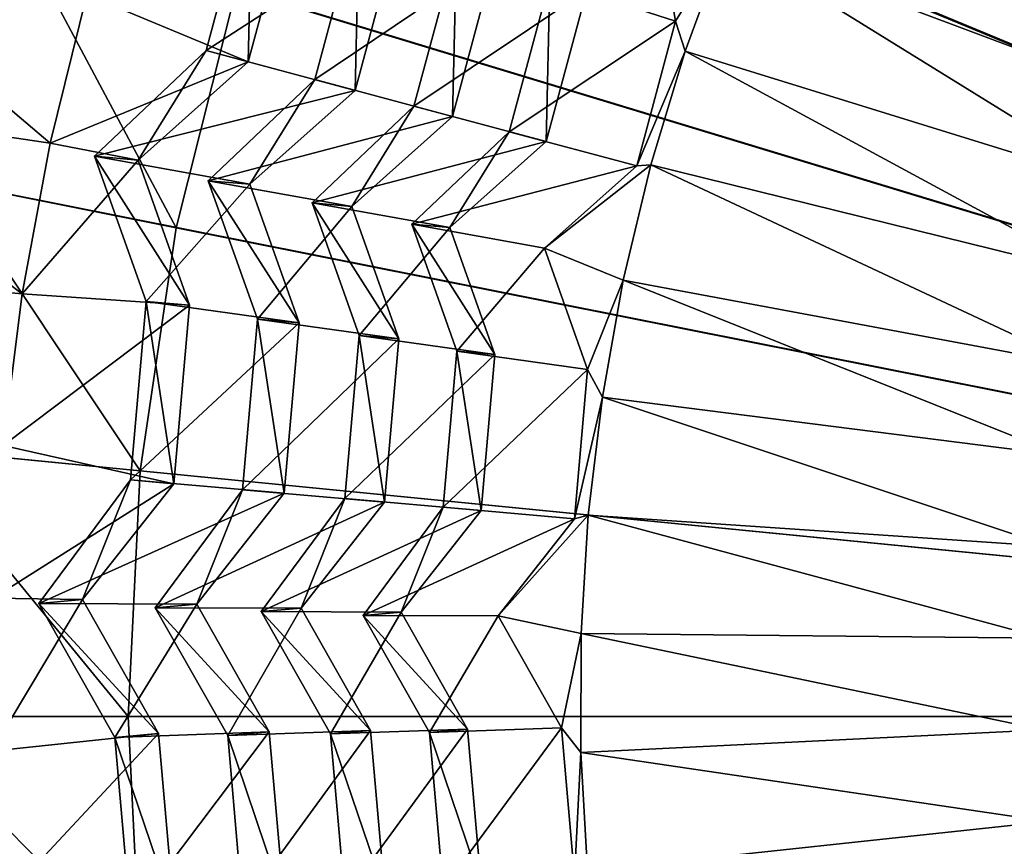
# Model space of a CAD drawing. Extents: x -3.87 to 3.87, y -3.87 to 3.87.
# Tile 29 of 115: x -1.06 to -0.66, y -0.05 to 0.28. Entities that reach past the tile are written whole.
import ezdxf

# ---------------------------------------------------------------- set-up
doc = ezdxf.new("R2010")
doc.units = 0
doc.layers.get('0').update_dxf_attribs({"linetype": 'CONTINUOUS'})

msp = doc.modelspace()

# ---------------------------------------------------------------- linework, layer by layer
for p in [(-0.797684, 0.283026, 7.568019), (-0.797684, 0.283026, 7.568019), (-0.988838, 0.271093, 8.050034), (-0.988838, 0.271093, 8.050034), (-0.793709, 0.27085, 7.560862), (-0.971636, 0.266483, 8.056919), (-0.971636, 0.266483, 8.056919), (-0.944561, 0.259227, 7.915111), (-0.944561, 0.259227, 7.915111), (-0.928133, 0.254825, 7.945866), (-0.928133, 0.254825, 7.945866), (-0.904179, 0.248405, 7.788812), (-0.904179, 0.248404, 7.788812), (-0.888457, 0.244192, 7.82368), (-0.888457, 0.244192, 7.82368), (-0.865394, 0.23801, 7.670835), (-0.865393, 0.23801, 7.670835), (-1.052316, 0.233323, 8.070343), (-0.85035, 0.233979, 7.69664), (-0.85035, 0.233979, 7.69664), (-1.034237, 0.227999, 8.050034), (-1.034237, 0.227999, 8.050034), (-1.016496, 0.226446, 8.056921), (-1.016496, 0.226446, 8.056921), (-0.807689, 0.224567, 7.560862), (-0.813475, 0.224096, 7.568019), (-0.813475, 0.224096, 7.568019), (-0.987917, 0.218072, 7.915111), (-0.987916, 0.218072, 7.915111), (-0.970974, 0.21659, 7.945866), (-0.970974, 0.21659, 7.945866), (-0.945671, 0.209019, 7.788812), (-0.945671, 0.209019, 7.788812), (-0.929457, 0.2076, 7.82368), (-0.929457, 0.2076, 7.82368), (-1.000946, 0.198917, 4.64179), (-0.905096, 0.200323, 7.670836), (-0.905096, 0.200323, 7.670835), (-0.889581, 0.198966, 7.69664), (-0.889581, 0.198966, 7.69664), (-0.850994, 0.190611, 7.568019), (-0.850994, 0.190611, 7.568019), (-0.818954, 0.17755, 7.560862), (-1.063676, 0.172071, 8.070343), (-1.013284, 0.168953, 8.050034), (-1.013284, 0.168953, 8.050034), (-0.995543, 0.167401, 8.056921), (-0.995543, 0.167401, 8.056921), (-0.967907, 0.161684, 7.915111), (-0.967907, 0.161684, 7.915111), (-0.950964, 0.160202, 7.945866), (-0.950964, 0.160202, 7.945866), (-0.926521, 0.155054, 7.788812), (-0.926521, 0.155054, 7.788812), (-0.910307, 0.153636, 7.82368), (-0.910307, 0.153636, 7.82368), (-0.886772, 0.148687, 7.670835), (-0.886772, 0.148687, 7.670835), (-0.871257, 0.14733, 7.69664), (-0.871257, 0.14733, 7.69664), (-0.83347, 0.141228, 7.568019), (-0.83347, 0.141228, 7.568019), (-0.827466, 0.129958, 7.560862), (-1.019642, 0.096284, 8.050034), (-1.019642, 0.096284, 8.050034), (-1.015615, 0.099939, 4.64179), (-1.001901, 0.094732, 8.056921), (-1.001901, 0.094732, 8.056921), (-0.973979, 0.092286, 7.915111), (-0.973978, 0.092286, 7.915111), (-0.957036, 0.090804, 7.945866), (-0.957036, 0.090804, 7.945866), (-0.932332, 0.08864, 7.788812), (-0.932332, 0.08864, 7.788812), (-0.916118, 0.087221, 7.82368), (-0.916118, 0.087221, 7.82368), (-0.892332, 0.085138, 7.670835), (-0.892332, 0.085138, 7.670835), (-0.876817, 0.08378, 7.69664), (-0.876817, 0.08378, 7.69664), (-0.838787, 0.08045, 7.568019), (-0.838787, 0.08045, 7.568019), (-0.833196, 0.081951, 7.560862), (-1.056868, 0.045961, 8.050034), (-1.056868, 0.045961, 8.050034), (-1.039127, 0.047513, 8.056921), (-1.039127, 0.047513, 8.056921), (-1.009529, 0.044228, 7.915112), (-1.009529, 0.044228, 7.915112), (-0.992587, 0.04571, 7.945866), (-0.992587, 0.04571, 7.945866), (-0.966355, 0.042648, 7.788812), (-0.966355, 0.042648, 7.788812), (-0.95014, 0.044066, 7.82368), (-0.95014, 0.044066, 7.82368), (-0.924887, 0.04113, 7.670836), (-0.924887, 0.04113, 7.670836), (-0.909372, 0.042487, 7.696641), (-0.909372, 0.042487, 7.696641), (-0.869922, 0.040959, 7.568019), (-0.869922, 0.040959, 7.568019), (-0.836126, 0.033692, 7.560862), (-1.020537, 0.000001, 4.64179), (-1.00824, -0.006997, 8.056921), (-1.00824, -0.006997, 8.056921), (-0.980032, -0.007829, 7.915112), (-0.980032, -0.007829, 7.915112), (-0.963089, -0.006346, 7.945866), (-0.963089, -0.006346, 7.945866), (-0.938125, -0.007172, 7.788812), (-0.938125, -0.007172, 7.788812), (-0.921911, -0.005753, 7.82368), (-0.921911, -0.005753, 7.82368), (-0.897875, -0.00654, 7.670836), (-0.897875, -0.00654, 7.670836), (-0.882361, -0.005183, 7.696641), (-0.88236, -0.005183, 7.696641), (-0.844089, -0.004631, 7.568019), (-0.844089, -0.004631, 7.568019), (-1.025981, -0.00855, 8.050034), (-1.025981, -0.00855, 8.050034), (-0.836245, -0.014655, 7.560862)]:
    msp.add_point(p)
for points in [[(-0.600901, 3.020955, 4.599773), (-0.894103, 2.947474, 4.599773), (0.000004, 0, 4.599773)], [(-0.894103, 2.947474, 4.599773), (-1.178714, 2.845677, 4.599773), (0.000004, 0, 4.599773)], [(-1.178714, 2.845677, 4.599773), (-1.451946, 2.716408, 4.599773), (0.000004, 0, 4.599773)], [(-1.451946, 2.716408, 4.599773), (-1.71123, 2.561041, 4.599773), (0.000004, 0, 4.599773)], [(-1.71123, 2.561041, 4.599773), (-1.953992, 2.380951, 4.599772), (0.000004, 0, 4.599773)], [(-1.953992, 2.380951, 4.599772), (-2.177983, 2.177987, 4.599772), (0.000004, 0, 4.599773)], [(-2.177983, 2.177987, 4.599772), (-2.380948, 1.953996, 4.599772), (0.000004, 0, 4.599773)], [(-2.380948, 1.953996, 4.599772), (-2.561038, 1.711233, 4.599772), (0.000004, 0, 4.599773)], [(-2.561038, 1.711233, 4.599772), (-2.716404, 1.45195, 4.599772), (0.000004, 0, 4.599773)], [(-0.657536, 1.587431, 8.640915), (-0.954594, 1.42865, 8.640915), (0, 0, 8.640915)], [(-2.716404, 1.45195, 4.599772), (-2.845673, 1.178718, 4.599772), (0.000004, 0, 4.599773)], [(-0.954594, 1.42865, 8.640915), (-1.214967, 1.214967, 8.640915), (0, 0, 8.640915)], [(-1.214967, 1.214967, 8.640915), (-1.42865, 0.954593, 8.640915), (0, 0, 8.640915)], [(-2.845673, 1.178718, 4.599772), (-2.94747, 0.894106, 4.599772), (0.000004, 0, 4.599773)], [(-1.42865, 0.954593, 8.640915), (-1.587431, 0.657535, 8.640915), (0, 0, 8.640915)], [(-2.94747, 0.894106, 4.599772), (-3.020951, 0.600905, 4.599772), (0.000004, 0, 4.599773)], [(-0.647753, 0.788161, 4.64179), (-0.000926, 0.000001, 4.641794), (-0.7219, 0.720974, 4.64179)], [(-0.7219, 0.720974, 4.64179), (-0.000926, 0.000001, 4.641794), (-0.789087, 0.646827, 4.64179)], [(-1.587431, 0.657535, 8.640915), (-1.685208, 0.335209, 8.640915), (0, 0, 8.640915)], [(-0.789087, 0.646827, 4.64179), (-0.000926, 0.000001, 4.641794), (-0.848702, 0.566466, 4.64179)], [(-3.020951, 0.600905, 4.599772), (-3.065267, 0.301903, 4.599772), (0.000004, 0, 4.599773)], [(-0.848702, 0.566466, 4.64179), (-0.000926, 0.000001, 4.641794), (-0.900132, 0.480636, 4.64179)], [(-0.900132, 0.480636, 4.64179), (-0.000926, 0.000001, 4.641794), (-0.942924, 0.390189, 4.64179)], [(-0.942924, 0.390189, 4.64179), (-0.000926, 0.000001, 4.641794), (-0.976622, 0.295974, 4.64179)], [(-0.600498, 0.250002, 7.563169), (-0.757803, 0.360587, 7.560862), (-0.777062, 0.316241, 7.560862)], [(-0.600498, 0.250002, 7.563169), (-0.58539, 0.28419, 7.563169), (-0.757803, 0.360587, 7.560862)], [(-0.969958, 0.341553, 8.050034), (-0.971636, 0.266483, 8.056919), (-0.988838, 0.271093, 8.050034)], [(-0.910102, 0.322114, 7.945866), (-0.969958, 0.341553, 8.050034), (-0.988838, 0.271093, 8.050034)], [(-0.969958, 0.341553, 8.050034), (-0.952755, 0.336944, 8.056919), (-0.971636, 0.266483, 8.056919)], [(-0.952755, 0.336944, 8.056919), (-1.037414, 0.293811, 8.070343), (-0.971636, 0.266483, 8.056919)], [(-1.685208, 0.335209, 8.640915), (-1.718223, 0, 8.640915), (0, 0, 8.640915)], [(-0.806367, 0.334702, 7.568019), (-0.848883, 0.299628, 7.670835), (-0.797684, 0.283026, 7.568019)], [(-0.777062, 0.316241, 7.560862), (-0.806367, 0.334702, 7.568019), (-0.797684, 0.283026, 7.568019)], [(-0.871202, 0.308589, 7.82368), (-0.926531, 0.326516, 7.915111), (-0.944561, 0.259227, 7.915111)], [(-0.92653, 0.326516, 7.915111), (-0.928133, 0.254825, 7.945866), (-0.944561, 0.259227, 7.915111)], [(-0.92653, 0.326516, 7.915111), (-0.910102, 0.322114, 7.945866), (-0.928133, 0.254825, 7.945866)], [(-1.067518, 0.323548, 4.64179), (-1.000946, 0.198917, 4.64179), (-1.094108, 0.217448, 4.64179)], [(-1.067518, 0.323548, 4.64179), (-0.976622, 0.295974, 4.64179), (-1.000946, 0.198917, 4.64179)], [(-0.910102, 0.322114, 7.945866), (-0.988838, 0.271093, 8.050034), (-0.928133, 0.254825, 7.945866)], [(-1.052316, 0.233323, 8.070343), (-1.151505, 0.317602, 8.071522), (-1.167598, 0.250435, 8.071522)], [(-1.052316, 0.233323, 8.070343), (-1.037414, 0.293811, 8.070343), (-1.151505, 0.317602, 8.071522)], [(-0.833839, 0.295597, 7.69664), (-0.886924, 0.312801, 7.788812), (-0.904179, 0.248404, 7.788812)], [(-0.886924, 0.312801, 7.788812), (-0.888457, 0.244192, 7.82368), (-0.904179, 0.248405, 7.788812)], [(-0.886924, 0.312801, 7.788812), (-0.871202, 0.308589, 7.82368), (-0.888457, 0.244192, 7.82368)], [(-0.777062, 0.316241, 7.560862), (-0.797684, 0.283026, 7.568019), (-0.793709, 0.27085, 7.560862)], [(-0.613592, 0.214993, 7.563169), (-0.777062, 0.316241, 7.560862), (-0.793709, 0.27085, 7.560862)], [(-0.613592, 0.214993, 7.563169), (-0.600498, 0.250002, 7.563169), (-0.777062, 0.316241, 7.560862)], [(-0.871202, 0.308589, 7.82368), (-0.944561, 0.259227, 7.915111), (-0.888457, 0.244192, 7.82368)], [(-3.065267, 0.301903, 4.599772), (-3.080135, 0, 4.599772), (0.000004, 0, 4.599773)], [(-0.797684, 0.283026, 7.568019), (-0.848883, 0.299628, 7.670835), (-0.865394, 0.23801, 7.670835)], [(-0.848883, 0.299628, 7.670835), (-0.85035, 0.233979, 7.69664), (-0.865393, 0.23801, 7.670835)], [(-0.848883, 0.299628, 7.670835), (-0.833839, 0.295598, 7.69664), (-0.85035, 0.233979, 7.69664)], [(-0.971636, 0.266483, 8.056919), (-1.037414, 0.293811, 8.070343), (-1.052316, 0.233323, 8.070343)], [(-0.976622, 0.295974, 4.64179), (-0.000926, 0.000001, 4.641794), (-1.000946, 0.198917, 4.64179)], [(-0.833839, 0.295597, 7.69664), (-0.904179, 0.248404, 7.788812), (-0.85035, 0.233979, 7.69664)], [(-0.797684, 0.283026, 7.568019), (-0.865394, 0.23801, 7.670835), (-0.813475, 0.224096, 7.568019)], [(-0.793709, 0.27085, 7.560862), (-0.797684, 0.283026, 7.568019), (-0.813475, 0.224096, 7.568019)], [(-0.988838, 0.271093, 8.050034), (-1.016496, 0.226446, 8.056921), (-1.034237, 0.227999, 8.050034)], [(-0.928133, 0.254825, 7.945866), (-0.988838, 0.271093, 8.050034), (-1.034237, 0.227999, 8.050034)], [(-0.988838, 0.271093, 8.050034), (-0.971636, 0.266483, 8.056919), (-1.016496, 0.226446, 8.056921)], [(-0.793709, 0.27085, 7.560862), (-0.813475, 0.224096, 7.568019), (-0.807689, 0.224567, 7.560862)], [(-0.624629, 0.179281, 7.563169), (-0.793709, 0.27085, 7.560862), (-0.807689, 0.224567, 7.560862)], [(-0.624629, 0.179281, 7.563169), (-0.613592, 0.214993, 7.563169), (-0.793709, 0.27085, 7.560862)], [(-0.971636, 0.266483, 8.056919), (-1.052316, 0.233323, 8.070343), (-1.016496, 0.226446, 8.056921)], [(-0.888457, 0.244192, 7.82368), (-0.944561, 0.259227, 7.915111), (-0.987917, 0.218072, 7.915111)], [(-0.944561, 0.259227, 7.915111), (-0.970974, 0.21659, 7.945866), (-0.987916, 0.218072, 7.915111)], [(-0.944561, 0.259227, 7.915111), (-0.928133, 0.254825, 7.945866), (-0.970974, 0.21659, 7.945866)], [(-0.928133, 0.254825, 7.945866), (-1.034237, 0.227999, 8.050034), (-0.970974, 0.21659, 7.945866)], [(-1.063676, 0.172071, 8.070343), (-1.167598, 0.250435, 8.071522), (-1.179758, 0.182445, 8.071522)], [(-1.063676, 0.172071, 8.070343), (-1.052316, 0.233323, 8.070343), (-1.167598, 0.250435, 8.071522)], [(-0.904179, 0.248405, 7.788812), (-0.929457, 0.2076, 7.82368), (-0.945671, 0.209019, 7.788812)], [(-0.85035, 0.233979, 7.69664), (-0.904179, 0.248404, 7.788812), (-0.945671, 0.209019, 7.788812)], [(-0.904179, 0.248405, 7.788812), (-0.888457, 0.244192, 7.82368), (-0.929457, 0.2076, 7.82368)], [(-0.888457, 0.244192, 7.82368), (-0.987917, 0.218072, 7.915111), (-0.929457, 0.2076, 7.82368)], [(-0.813475, 0.224096, 7.568019), (-0.865394, 0.23801, 7.670835), (-0.905096, 0.200323, 7.670836)], [(-0.865393, 0.23801, 7.670835), (-0.889581, 0.198966, 7.69664), (-0.905096, 0.200323, 7.670835)], [(-0.865393, 0.23801, 7.670835), (-0.85035, 0.233979, 7.69664), (-0.889581, 0.198966, 7.69664)], [(-1.016496, 0.226446, 8.056921), (-1.052316, 0.233323, 8.070343), (-1.063676, 0.172071, 8.070343)], [(-0.85035, 0.233979, 7.69664), (-0.945671, 0.209019, 7.788812), (-0.889581, 0.198966, 7.69664)], [(-1.016496, 0.226446, 8.056921), (-1.063676, 0.172071, 8.070343), (-0.995543, 0.167401, 8.056921)], [(-1.034237, 0.227999, 8.050034), (-1.016496, 0.226446, 8.056921), (-0.995543, 0.167401, 8.056921)], [(-1.034237, 0.227999, 8.050034), (-0.995543, 0.167401, 8.056921), (-1.013284, 0.168953, 8.050034)], [(-0.970974, 0.21659, 7.945866), (-1.034237, 0.227999, 8.050034), (-1.013284, 0.168953, 8.050034)], [(-0.807689, 0.224567, 7.560862), (-0.813475, 0.224096, 7.568019), (-0.850994, 0.190611, 7.568019)], [(-0.807689, 0.224567, 7.560862), (-0.850994, 0.190611, 7.568019), (-0.818954, 0.17755, 7.560862)], [(-0.63357, 0.142989, 7.563169), (-0.807689, 0.224567, 7.560862), (-0.818954, 0.17755, 7.560862)], [(-0.63357, 0.142989, 7.563169), (-0.624629, 0.179281, 7.563169), (-0.807689, 0.224567, 7.560862)], [(-0.813475, 0.224096, 7.568019), (-0.905096, 0.200323, 7.670836), (-0.850994, 0.190611, 7.568019)], [(-1.094108, 0.217448, 4.64179), (-1.015615, 0.099939, 4.64179), (-1.110144, 0.109249, 4.64179)], [(-1.094108, 0.217448, 4.64179), (-1.000946, 0.198917, 4.64179), (-1.015615, 0.099939, 4.64179)], [(-0.970974, 0.21659, 7.945866), (-1.013284, 0.168953, 8.050034), (-0.950964, 0.160202, 7.945866)], [(-0.929457, 0.2076, 7.82368), (-0.987917, 0.218072, 7.915111), (-0.967907, 0.161684, 7.915111)], [(-0.987916, 0.218072, 7.915111), (-0.970974, 0.21659, 7.945866), (-0.950964, 0.160202, 7.945866)], [(-0.987916, 0.218072, 7.915111), (-0.950964, 0.160202, 7.945866), (-0.967907, 0.161684, 7.915111)], [(-0.889581, 0.198966, 7.69664), (-0.945671, 0.209019, 7.788812), (-0.926521, 0.155054, 7.788812)], [(-0.945671, 0.209019, 7.788812), (-0.929457, 0.2076, 7.82368), (-0.910307, 0.153636, 7.82368)], [(-0.945671, 0.209019, 7.788812), (-0.910307, 0.153636, 7.82368), (-0.926521, 0.155054, 7.788812)], [(-0.929457, 0.2076, 7.82368), (-0.967907, 0.161684, 7.915111), (-0.910307, 0.153636, 7.82368)], [(-1.000946, 0.198917, 4.64179), (-0.000926, 0.000001, 4.641794), (-1.015615, 0.099939, 4.64179)], [(-0.889581, 0.198966, 7.69664), (-0.926521, 0.155054, 7.788812), (-0.871257, 0.14733, 7.69664)], [(-0.850994, 0.190611, 7.568019), (-0.905096, 0.200323, 7.670836), (-0.886772, 0.148687, 7.670835)], [(-0.905096, 0.200323, 7.670835), (-0.889581, 0.198966, 7.69664), (-0.871257, 0.14733, 7.69664)], [(-0.905096, 0.200323, 7.670835), (-0.871257, 0.14733, 7.69664), (-0.886772, 0.148687, 7.670835)], [(-0.850994, 0.190611, 7.568019), (-0.886772, 0.148687, 7.670835), (-0.83347, 0.141228, 7.568019)], [(-0.818954, 0.17755, 7.560862), (-0.850994, 0.190611, 7.568019), (-0.83347, 0.141228, 7.568019)], [(-1.071456, 0.110262, 8.070343), (-1.063676, 0.172071, 8.070343), (-1.179758, 0.182445, 8.071522)], [(-0.818954, 0.17755, 7.560862), (-0.83347, 0.141228, 7.568019), (-0.827466, 0.129958, 7.560862)], [(-0.818954, 0.17755, 7.560862), (-0.827466, 0.129958, 7.560862), (-0.640386, 0.106237, 7.563169)], [(-0.640386, 0.106237, 7.563169), (-0.63357, 0.142989, 7.563169), (-0.818954, 0.17755, 7.560862)], [(-0.995543, 0.167401, 8.056921), (-1.063676, 0.172071, 8.070343), (-1.071456, 0.110262, 8.070343)], [(-1.013284, 0.168953, 8.050034), (-1.001901, 0.094732, 8.056921), (-1.019642, 0.096284, 8.050034)], [(-0.950964, 0.160202, 7.945866), (-1.013284, 0.168953, 8.050034), (-1.019642, 0.096284, 8.050034)], [(-1.013284, 0.168953, 8.050034), (-0.995543, 0.167401, 8.056921), (-1.001901, 0.094732, 8.056921)], [(-0.995543, 0.167401, 8.056921), (-1.071456, 0.110262, 8.070343), (-1.001901, 0.094732, 8.056921)], [(-0.910307, 0.153636, 7.82368), (-0.967907, 0.161684, 7.915111), (-0.973979, 0.092286, 7.915111)], [(-0.967907, 0.161684, 7.915111), (-0.957036, 0.090804, 7.945866), (-0.973978, 0.092286, 7.915111)], [(-0.967907, 0.161684, 7.915111), (-0.950964, 0.160202, 7.945866), (-0.957036, 0.090804, 7.945866)], [(-0.950964, 0.160202, 7.945866), (-1.019642, 0.096284, 8.050034), (-0.957036, 0.090804, 7.945866)], [(-0.910307, 0.153636, 7.82368), (-0.973979, 0.092286, 7.915111), (-0.916118, 0.087221, 7.82368)], [(-0.871257, 0.14733, 7.69664), (-0.926521, 0.155054, 7.788812), (-0.932332, 0.08864, 7.788812)], [(-0.926521, 0.155054, 7.788812), (-0.916118, 0.087221, 7.82368), (-0.932332, 0.08864, 7.788812)], [(-0.926521, 0.155054, 7.788812), (-0.910307, 0.153636, 7.82368), (-0.916118, 0.087221, 7.82368)], [(-0.83347, 0.141228, 7.568019), (-0.886772, 0.148687, 7.670835), (-0.892332, 0.085138, 7.670835)], [(-0.886772, 0.148687, 7.670835), (-0.876817, 0.08378, 7.69664), (-0.892332, 0.085138, 7.670835)], [(-0.886772, 0.148687, 7.670835), (-0.871257, 0.14733, 7.69664), (-0.876817, 0.08378, 7.69664)], [(-0.871257, 0.14733, 7.69664), (-0.932332, 0.08864, 7.788812), (-0.876817, 0.08378, 7.69664)], [(-0.83347, 0.141228, 7.568019), (-0.892332, 0.085138, 7.670835), (-0.838787, 0.08045, 7.568019)], [(-0.827466, 0.129958, 7.560862), (-0.83347, 0.141228, 7.568019), (-0.838787, 0.08045, 7.568019)], [(-0.827466, 0.129958, 7.560862), (-0.838787, 0.08045, 7.568019), (-0.833196, 0.081951, 7.560862)], [(-0.827466, 0.129958, 7.560862), (-0.833196, 0.081951, 7.560862), (-0.645053, 0.069152, 7.563169)], [(-0.827466, 0.129958, 7.560862), (-0.645053, 0.069152, 7.563169), (-0.640386, 0.106237, 7.563169)], [(-1.110144, 0.109249, 4.64179), (-1.020537, 0.000001, 4.64179), (-1.115524, 0.000001, 4.64179)], [(-1.110144, 0.109249, 4.64179), (-1.015615, 0.099939, 4.64179), (-1.020537, 0.000001, 4.64179)], [(-1.001901, 0.094732, 8.056921), (-1.071456, 0.110262, 8.070343), (-1.075628, 0.048106, 8.070343)], [(-1.019642, 0.096284, 8.050034), (-1.039127, 0.047513, 8.056921), (-1.056868, 0.045961, 8.050034)], [(-0.957036, 0.090804, 7.945866), (-1.019642, 0.096284, 8.050034), (-1.056868, 0.045961, 8.050034)], [(-1.019642, 0.096284, 8.050034), (-1.001901, 0.094732, 8.056921), (-1.039127, 0.047513, 8.056921)], [(-1.015615, 0.099939, 4.64179), (-0.000926, 0.000001, 4.641794), (-1.020537, 0.000001, 4.64179)], [(-1.001901, 0.094732, 8.056921), (-1.075628, 0.048106, 8.070343), (-1.039127, 0.047513, 8.056921)], [(-0.916118, 0.087221, 7.82368), (-0.973979, 0.092286, 7.915111), (-1.009529, 0.044228, 7.915112)], [(-0.973978, 0.092286, 7.915111), (-0.992587, 0.04571, 7.945866), (-1.009529, 0.044228, 7.915112)], [(-0.973978, 0.092286, 7.915111), (-0.957036, 0.090804, 7.945866), (-0.992587, 0.04571, 7.945866)], [(-0.957036, 0.090804, 7.945866), (-1.056868, 0.045961, 8.050034), (-0.992587, 0.04571, 7.945866)], [(-0.876817, 0.08378, 7.69664), (-0.932332, 0.08864, 7.788812), (-0.966355, 0.042648, 7.788812)], [(-0.932332, 0.08864, 7.788812), (-0.95014, 0.044066, 7.82368), (-0.966355, 0.042648, 7.788812)], [(-0.932332, 0.08864, 7.788812), (-0.916118, 0.087221, 7.82368), (-0.95014, 0.044066, 7.82368)], [(-0.916118, 0.087221, 7.82368), (-1.009529, 0.044228, 7.915112), (-0.95014, 0.044066, 7.82368)], [(-0.838787, 0.08045, 7.568019), (-0.892332, 0.085138, 7.670835), (-0.924887, 0.04113, 7.670836)], [(-0.892332, 0.085138, 7.670835), (-0.909372, 0.042487, 7.696641), (-0.924887, 0.04113, 7.670836)], [(-0.892332, 0.085138, 7.670835), (-0.876817, 0.08378, 7.69664), (-0.909372, 0.042487, 7.696641)], [(-0.876817, 0.08378, 7.69664), (-0.966355, 0.042648, 7.788812), (-0.909372, 0.042487, 7.696641)], [(-0.838787, 0.08045, 7.568019), (-0.924887, 0.04113, 7.670836), (-0.869922, 0.040959, 7.568019)], [(-0.833196, 0.081951, 7.560862), (-0.838787, 0.08045, 7.568019), (-0.869922, 0.040959, 7.568019)], [(-0.833196, 0.081951, 7.560862), (-0.869922, 0.040959, 7.568019), (-0.836126, 0.033692, 7.560862)], [(-0.833196, 0.081951, 7.560862), (-0.836126, 0.033692, 7.560862), (-0.647557, 0.031858, 7.56317)], [(-0.833196, 0.081951, 7.560862), (-0.647557, 0.031858, 7.56317), (-0.645053, 0.069152, 7.563169)], [(-1.039127, 0.047513, 8.056921), (-1.075628, 0.048106, 8.070343), (-1.076179, -0.014188, 8.070343)], [(-1.039127, 0.047513, 8.056921), (-1.076179, -0.014188, 8.070343), (-1.00824, -0.006997, 8.056921)], [(-1.056868, 0.045961, 8.050034), (-1.039127, 0.047513, 8.056921), (-1.00824, -0.006997, 8.056921)], [(-1.056868, 0.045961, 8.050034), (-1.00824, -0.006997, 8.056921), (-1.025981, -0.00855, 8.050034)], [(-0.992587, 0.04571, 7.945866), (-1.056868, 0.045961, 8.050034), (-1.025981, -0.00855, 8.050034)], [(-0.992587, 0.04571, 7.945866), (-1.025981, -0.00855, 8.050034), (-0.963089, -0.006346, 7.945866)], [(-1.009529, 0.044228, 7.915112), (-0.992587, 0.04571, 7.945866), (-0.963089, -0.006346, 7.945866)], [(-0.95014, 0.044066, 7.82368), (-1.009529, 0.044228, 7.915112), (-0.980032, -0.007829, 7.915112)], [(-1.009529, 0.044228, 7.915112), (-0.963089, -0.006346, 7.945866), (-0.980032, -0.007829, 7.915112)], [(-0.95014, 0.044066, 7.82368), (-0.980032, -0.007829, 7.915112), (-0.921911, -0.005753, 7.82368)], [(-0.966355, 0.042648, 7.788812), (-0.95014, 0.044066, 7.82368), (-0.921911, -0.005753, 7.82368)], [(-0.909372, 0.042487, 7.696641), (-0.966355, 0.042648, 7.788812), (-0.938125, -0.007172, 7.788812)], [(-0.966355, 0.042648, 7.788812), (-0.921911, -0.005753, 7.82368), (-0.938125, -0.007172, 7.788812)], [(-0.909372, 0.042487, 7.696641), (-0.938125, -0.007172, 7.788812), (-0.882361, -0.005183, 7.696641)], [(-0.924887, 0.04113, 7.670836), (-0.909372, 0.042487, 7.696641), (-0.88236, -0.005183, 7.696641)], [(-0.869922, 0.040959, 7.568019), (-0.924887, 0.04113, 7.670836), (-0.897875, -0.00654, 7.670836)], [(-0.924887, 0.04113, 7.670836), (-0.88236, -0.005183, 7.696641), (-0.897875, -0.00654, 7.670836)], [(-0.869922, 0.040959, 7.568019), (-0.897875, -0.00654, 7.670836), (-0.844089, -0.004631, 7.568019)], [(-0.836126, 0.033692, 7.560862), (-0.869922, 0.040959, 7.568019), (-0.844089, -0.004631, 7.568019)], [(-0.836126, 0.033692, 7.560862), (-0.844089, -0.004631, 7.568019), (-0.836245, -0.014655, 7.560862)], [(-0.836126, 0.033692, 7.560862), (-0.836245, -0.014655, 7.560862), (-0.647888, -0.005518, 7.56317)], [(-0.836126, 0.033692, 7.560862), (-0.647888, -0.005518, 7.56317), (-0.647557, 0.031858, 7.56317)], [(-3.080135, 0, 4.599772), (-3.065268, -0.301903, 4.599772), (0.000004, 0, 4.599773)], [(-3.065268, -0.301903, 4.599772), (-3.020951, -0.600905, 4.599772), (0.000004, 0, 4.599773)], [(-3.020951, -0.600905, 4.599772), (-2.947471, -0.894106, 4.599772), (0.000004, 0, 4.599773)], [(-2.947471, -0.894106, 4.599772), (-2.845673, -1.178718, 4.599772), (0.000004, 0, 4.599773)], [(-2.845673, -1.178718, 4.599772), (-2.716404, -1.45195, 4.599772), (0.000004, 0, 4.599773)], [(-2.716404, -1.45195, 4.599772), (-2.561038, -1.711234, 4.599772), (0.000004, 0, 4.599773)], [(-2.561038, -1.711234, 4.599772), (-2.380948, -1.953996, 4.599772), (0.000004, 0, 4.599773)], [(-2.380948, -1.953996, 4.599772), (-2.177983, -2.177987, 4.599772), (0.000004, 0, 4.599773)], [(-2.177983, -2.177987, 4.599772), (-1.953992, -2.380952, 4.599772), (0.000004, 0, 4.599773)], [(-1.953992, -2.380952, 4.599772), (-1.711229, -2.561042, 4.599773), (0.000004, 0, 4.599773)], [(-1.718223, 0, 8.640915), (-1.685208, -0.335209, 8.640915), (0, 0, 8.640915)], [(-1.711229, -2.561042, 4.599773), (-1.451946, -2.716409, 4.599773), (0.000004, 0, 4.599773)], [(-1.685208, -0.335209, 8.640915), (-1.587431, -0.657535, 8.640915), (0, 0, 8.640915)], [(-1.587431, -0.657535, 8.640915), (-1.42865, -0.954593, 8.640915), (0, 0, 8.640915)], [(-1.451946, -2.716409, 4.599773), (-1.178714, -2.845677, 4.599773), (0.000004, 0, 4.599773)], [(-1.42865, -0.954593, 8.640915), (-1.214967, -1.214967, 8.640915), (0, 0, 8.640915)], [(-1.214967, -1.214967, 8.640915), (-0.954593, -1.42865, 8.640915), (0, 0, 8.640915)], [(-1.178714, -2.845677, 4.599773), (-0.894102, -2.947475, 4.599773), (0.000004, 0, 4.599773)], [(-1.115524, 0.000001, 4.64179), (-1.020537, 0.000001, 4.64179), (-1.015615, -0.099938, 4.64179)], [(-1.115524, 0.000001, 4.64179), (-1.015615, -0.099938, 4.64179), (-1.110144, -0.109248, 4.64179)], [(-1.020537, 0.000001, 4.64179), (-0.000926, 0.000001, 4.641794), (-1.015615, -0.099938, 4.64179)], [(-1.015615, -0.099938, 4.64179), (-0.000926, 0.000001, 4.641794), (-1.000946, -0.198916, 4.64179)], [(-1.000946, -0.198916, 4.64179), (-0.000926, 0.000001, 4.641794), (-0.976622, -0.295973, 4.64179)], [(-0.976622, -0.295973, 4.64179), (-0.000926, 0.000001, 4.641794), (-0.942924, -0.390188, 4.64179)], [(-0.954593, -1.42865, 8.640915), (-0.657535, -1.587431, 8.640915), (0, 0, 8.640915)], [(-0.942924, -0.390188, 4.64179), (-0.000926, 0.000001, 4.641794), (-0.900132, -0.480635, 4.64179)], [(-0.900132, -0.480635, 4.64179), (-0.000926, 0.000001, 4.641794), (-0.848702, -0.566465, 4.64179)], [(-0.894102, -2.947475, 4.599773), (-0.600901, -3.020956, 4.599773), (0.000004, 0, 4.599773)], [(-0.848702, -0.566465, 4.64179), (-0.000926, 0.000001, 4.641794), (-0.789087, -0.646826, 4.64179)], [(-0.789087, -0.646826, 4.64179), (-0.000926, 0.000001, 4.641794), (-0.7219, -0.720973, 4.64179)], [(-0.7219, -0.720973, 4.64179), (-0.000926, 0.000001, 4.641794), (-0.647753, -0.78816, 4.64179)], [(-1.00824, -0.006997, 8.056921), (-1.076179, -0.014188, 8.070343), (-1.073107, -0.076409, 8.070343)], [(-1.00824, -0.006997, 8.056921), (-1.073107, -0.076409, 8.070343), (-1.001882, -0.079666, 8.056921)], [(-0.963089, -0.006346, 7.945866), (-1.025981, -0.00855, 8.050034), (-1.019623, -0.081218, 8.050034)], [(-1.025981, -0.00855, 8.050034), (-1.00824, -0.006997, 8.056921), (-1.001882, -0.079666, 8.056921)], [(-0.963089, -0.006346, 7.945866), (-1.019623, -0.081218, 8.050034), (-0.957018, -0.075744, 7.945866)], [(-0.921911, -0.005753, 7.82368), (-0.980032, -0.007829, 7.915112), (-0.973961, -0.077226, 7.915112)], [(-0.980032, -0.007829, 7.915112), (-0.963089, -0.006346, 7.945866), (-0.957018, -0.075744, 7.945866)], [(-0.980032, -0.007829, 7.915112), (-0.957018, -0.075744, 7.945866), (-0.97396, -0.077226, 7.915112)], [(-0.921911, -0.005753, 7.82368), (-0.973961, -0.077226, 7.915112), (-0.916101, -0.072168, 7.82368)], [(-0.882361, -0.005183, 7.696641), (-0.938125, -0.007172, 7.788812), (-0.932315, -0.073586, 7.788812)], [(-0.938125, -0.007172, 7.788812), (-0.921911, -0.005753, 7.82368), (-0.916101, -0.072168, 7.82368)], [(-0.938125, -0.007172, 7.788812), (-0.916101, -0.072168, 7.82368), (-0.932315, -0.073586, 7.788812)], [(-0.882361, -0.005183, 7.696641), (-0.932315, -0.073586, 7.788812), (-0.876801, -0.068733, 7.696641)], [(-0.844089, -0.004631, 7.568019), (-0.897875, -0.00654, 7.670836), (-0.892316, -0.07009, 7.670836)], [(-0.897875, -0.00654, 7.670836), (-0.88236, -0.005183, 7.696641), (-0.876801, -0.068732, 7.696641)], [(-0.897875, -0.00654, 7.670836), (-0.876801, -0.068732, 7.696641), (-0.892316, -0.07009, 7.670836)], [(-0.844089, -0.004631, 7.568019), (-0.892316, -0.07009, 7.670836), (-0.838771, -0.065408, 7.568019)], [(-0.836245, -0.014655, 7.560862), (-0.844089, -0.004631, 7.568019), (-0.838771, -0.065408, 7.568019)], [(-0.836245, -0.014655, 7.560862), (-0.646044, -0.042851, 7.56317), (-0.647888, -0.005518, 7.56317)], [(-1.025981, -0.00855, 8.050034), (-1.001882, -0.079666, 8.056921), (-1.019623, -0.081218, 8.050034)], [(-0.836245, -0.014655, 7.560862), (-0.838771, -0.065408, 7.568019), (-0.833552, -0.062928, 7.560862)], [(-0.836245, -0.014655, 7.560862), (-0.833552, -0.062928, 7.560862), (-0.646044, -0.042851, 7.56317)], [(-0.833552, -0.062928, 7.560862), (-0.642034, -0.080013, 7.56317), (-0.646044, -0.042851, 7.56317)]]:
    msp.add_3dface(points)

doc.saveas('drawing.dxf')
